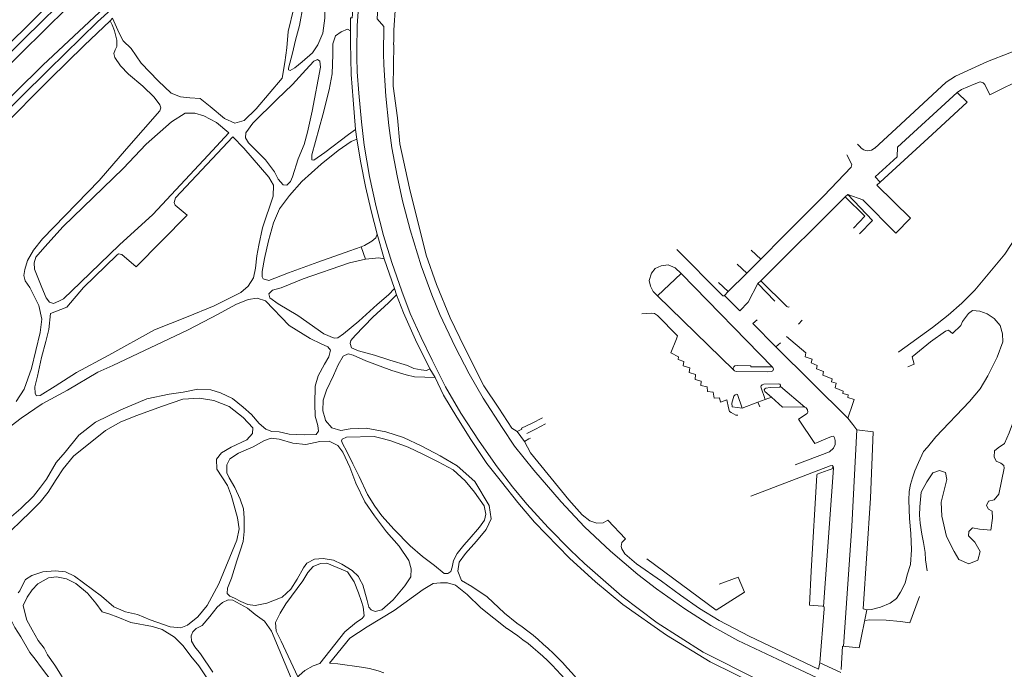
# Model space of a CAD drawing. Extents: x 145000 to 155000, y 457500 to 470000.
# Tile 163 of 256: x 153569 to 153865, y 461580 to 461775. Entities that reach past the tile are written whole.
import ezdxf

# ---------------------------------------------------------------- set-up
doc = ezdxf.new("R2010")
doc.units = 0
doc.header["$LTSCALE"] = 0.2
doc.header["$MEASUREMENT"] = 0
doc.layers.add('kant verharding', color=252, linetype='Continuous', lineweight=0)

msp = doc.modelspace()

# ---------------------------------------------------------------- linework, layer by layer
at = {"layer": 'kant verharding', "lineweight": 0}
for p, q in [((153596.37, 461774.43), (153597.05, 461775.22)), ((153670.14, 461741.72), (153670.47, 461738.86)), ((153821.99, 461736.33), (153821.03, 461737.32)), ((153827.85, 461725.95), (153826.89, 461725.08)), ((153817.35, 461721.49), (153818.17, 461722.23)), ((153818.17, 461722.23), (153825.53, 461714.41)), ((153817.35, 461721.49), (153791.99, 461696.27)), ((153825.53, 461714.41), (153821.59, 461710.41)), ((153676.63, 461710.34), (153678.76, 461702.86)), ((153671.76, 461706.56), (153672.78, 461706.95)), ((153671.76, 461706.56), (153673.13, 461702.78)), ((153789.05, 461705.51), (153791.97, 461702.81)), ((153681.78, 461694.04), (153678.76, 461702.86)), ((153787.72, 461698.59), (153784.87, 461701.35)), ((153787.72, 461698.59), (153791.97, 461702.81)), ((153767.99, 461698.48), (153760.93, 461691.79)), ((153767.99, 461698.48), (153795.57, 461670.23)), ((153782.15, 461693.09), (153787.72, 461698.59)), ((153782.15, 461693.09), (153779.27, 461695.78)), ((153791.08, 461695.46), (153791.99, 461696.27)), ((153796.21, 461690.16), (153791.08, 461695.46)), ((153583.3, 461688.39), (153588.29, 461694.32)), ((153681.78, 461694.04), (153682.45, 461692.06)), ((153781, 461691.92), (153782.15, 461693.09)), ((153682.45, 461692.06), (153679.98, 461689.73)), ((153783.73, 461669.57), (153760.93, 461691.79)), ((153803.26, 461683.27), (153804.42, 461684.45)), ((153797.9, 461677.69), (153796.53, 461676.49)), ((153796.53, 461676.49), (153818.14, 461655.08)), ((153692.44, 461669.83), (153694.04, 461667.29)), ((153784.06, 461669.26), (153783.73, 461669.57)), ((153784.06, 461669.26), (153783.73, 461669.57)), ((153805.2, 461658.4), (153797.88, 461664.61)), ((153793.31, 461660.64), (153791.11, 461659.84)), ((153793.31, 461660.64), (153795.18, 461661.31)), ((153786.38, 461658.1), (153783.37, 461658.44)), ((153791.11, 461659.84), (153786.38, 461658.1)), ((153791.11, 461659.84), (153791.64, 461658.46)), ((153818.14, 461655.08), (153819.65, 461659.45)), ((153726.34, 461655.11), (153723.17, 461653.56)), ((153784.5, 461655.95), (153785.09, 461655.91)), ((153819.61, 461653.17), (153818.14, 461655.08)), ((153720.91, 461648.08), (153718.74, 461651.09)), ((153721.65, 461650.43), (153724.18, 461651.77)), ((153724.18, 461651.77), (153727.18, 461653.35)), ((153820.79, 461651.51), (153819.61, 461653.17)), ((153720.91, 461648.08), (153722.25, 461648.8)), ((153722.25, 461648.8), (153722.67, 461649.03)), ((153675.81, 461625.67), (153679.4, 461620.93)), ((153745.96, 461624.44), (153751.24, 461618.85)), ((153757.69, 461612.78), (153778.58, 461597.39)), ((153778.58, 461597.39), (153781.87, 461599.49)), ((153714.95, 461596.46), (153718.6, 461593.52)), ((153646.29, 461591.11), (153647.74, 461588.02)), ((153666.94, 461590.84), (153659.42, 461581.32)), ((153668.44, 461589.01), (153662.25, 461581.43)), ((153816.11, 461579.59), (153816.57, 461586.52)), ((153809.67, 461581.57), (153816.06, 461578.63))]:
    msp.add_line(p, q, dxfattribs=at)
at = {"layer": 'kant verharding', "lineweight": 0, "flags": 128}
for points in [[(153671.53, 461803.8), (153669.11, 461775.29), (153668.62, 461775.34), (153668.55, 461767.93), (153668.75, 461758.3)], [(153895.94, 461802.51), (153895.89, 461794.34), (153895.67, 461777.34), (153894.74, 461773.08), (153880.26, 461770.01), (153860.11, 461762.15), (153850.53, 461757.82), (153847.68, 461755.98), (153831.32, 461740.89), (153826.2, 461736.17)], [(153670.54, 461763.5), (153670.52, 461765.66), (153670.64, 461772.85), (153671.08, 461780.02), (153673.52, 461801.84)], [(153654.04, 461762.1), (153657.2, 461764.74), (153658.77, 461767.15), (153660.31, 461770.65), (153660.87, 461775.2), (153660.96, 461781.71), (153661.37, 461786.03), (153661.48, 461789.45), (153661.76, 461794.2), (153660.58, 461792.14), (153658.71, 461789.16), (153657.22, 461786.45), (153655.7, 461783.04), (153654.38, 461779.03), (153653.26, 461773.01), (153652.1, 461768.61), (153651.19, 461764.71), (153649.91, 461760.19), (153649.95, 461759.65), (153650.45, 461759.46), (153651.91, 461760.27), (153654.04, 461762.1)], [(153588.62, 461790.11), (153578.69, 461780.11), (153559.2, 461760.82), (153543.85, 461745.7), (153528.9, 461730.44), (153502.53, 461704.59), (153496.19, 461698.09), (153492.67, 461694.56), (153491.17, 461692.78)], [(153504.05, 461702.72), (153505.73, 461704.36), (153512.68, 461711.4), (153526.42, 461724.89), (153543.19, 461741.58), (153570.57, 461769.09), (153585.56, 461783.85), (153591.88, 461789.98)], [(153591.88, 461789.98), (153592.4, 461789.11), (153592.64, 461788.48), (153592.56, 461787.95), (153592, 461787.02), (153590.41, 461785.31), (153569.68, 461764.75), (153553.55, 461748.89), (153530.07, 461725.31), (153508.68, 461704.09), (153505.61, 461701.13)], [(153599.31, 461782.94), (153576.09, 461761.12), (153551.34, 461736.78)], [(153552.89, 461735.31), (153560.75, 461742.96), (153577.78, 461759.71), (153592.49, 461774.08), (153600.73, 461781.59), (153599.31, 461782.94)], [(153678.55, 461764.59), (153678.65, 461772.72), (153676.6, 461774.95), (153676.82, 461778.39), (153676.98, 461779.15), (153677.58, 461780.76)], [(153597.05, 461775.22), (153599, 461770.74), (153600.21, 461768.41), (153602.69, 461766.09), (153605.62, 461761.69), (153610.76, 461756.33), (153614.66, 461752.7), (153617.51, 461751.6), (153620.29, 461751.3), (153623.41, 461751.08), (153626.42, 461748.67), (153630.7, 461745.07), (153633.87, 461743.66), (153636.63, 461744.43), (153640.25, 461747.92), (153648.01, 461757.19), (153648.84, 461761.86), (153649.47, 461766.33), (153649.82, 461771.23), (153651.61, 461778.19)], [(153596.37, 461774.43), (153588.49, 461766.95), (153578.19, 461756.85), (153563.14, 461741.83)], [(153597.63, 461771.42), (153596.98, 461773.23), (153596.37, 461774.43)], [(153570.4, 461697.89), (153570.69, 461699.75), (153571.48, 461702.39), (153573.27, 461705.49), (153576, 461708.94), (153593.01, 461726.48), (153601.23, 461735.95), (153611.28, 461747.36), (153611.57, 461748.28), (153611.28, 461749.13), (153609.57, 461751.47), (153606.11, 461754.73), (153601.86, 461758.34), (153599.41, 461760.89), (153597.7, 461763.34), (153597.39, 461764.56), (153597.83, 461765.69), (153598.32, 461766.65), (153598.3, 461768.62), (153597.63, 461771.42)], [(153668.58, 461771.37), (153667.71, 461771.94), (153665.78, 461771.1), (153664.05, 461769.92), (153663.26, 461767.48), (153663.24, 461764.28), (153663.13, 461758.43), (153662.19, 461753.63), (153660.28, 461746.2), (153657.02, 461734.19), (153656.95, 461732.68), (153657.56, 461732.54)], [(153718.74, 461651.09), (153717.07, 461652.08), (153713.21, 461658.02), (153708.72, 461664.78), (153702.9, 461676.29), (153698.6, 461685.16), (153694.43, 461695.24), (153691.39, 461704.04), (153686.31, 461724.13), (153683.48, 461737.47), (153682.7, 461745.25), (153681.41, 461754.81), (153681.58, 461767.18)], [(153678.55, 461764.59), (153678.64, 461761.16), (153679.24, 461751.73), (153680.1, 461742.93), (153681, 461736.28), (153682.61, 461727.83), (153684.24, 461720.35), (153686.49, 461711.65), (153689.86, 461700.79), (153693.06, 461692.12), (153695.49, 461686.22), (153700.05, 461676.5)], [(153646.46, 461750.72), (153651.16, 461755.26), (153655.12, 461759.68), (153657.6, 461762.28), (153658.68, 461762.82), (153659.34, 461762.26), (153659.53, 461760.52), (153657.05, 461747.24), (153655.67, 461740.92), (153654.63, 461737.25), (153652.89, 461732.95), (153651.2, 461727.52), (153650.59, 461726.12), (153649.44, 461725.08), (153648.32, 461725.18), (153646.81, 461726.85), (153645.76, 461729), (153643.08, 461732.69), (153637.91, 461737.77), (153637.02, 461739.28), (153637.16, 461740.79), (153639.27, 461743.66), (153646.46, 461750.72)], [(153672.71, 461737.02), (153671.86, 461744.02), (153671.08, 461752.67), (153670.65, 461759.05), (153670.54, 461763.5)], [(153670.14, 461741.72), (153669.38, 461750.66), (153668.75, 461758.3)], [(153871.74, 461757.61), (153860.78, 461752.12), (153859.3, 461755.28), (153858.85, 461755.76), (153857.92, 461756.04), (153856.07, 461755.36), (153852.35, 461753.75), (153850.99, 461752.91)], [(153827.85, 461725.95), (153826.37, 461727.58), (153832.97, 461733.59), (153833.07, 461736.41), (153850.99, 461752.91)], [(153850.99, 461752.91), (153853.98, 461749.93), (153843.53, 461740.21), (153827.85, 461725.95)], [(153574.42, 461697.76), (153573.55, 461699.79), (153573.47, 461701.68), (153574.01, 461703.39), (153576.67, 461706.51), (153582.21, 461712.63), (153600.21, 461730.06), (153607.15, 461737.34), (153614.79, 461744.08), (153618.88, 461746.71), (153621.8, 461746.65), (153624.55, 461745.89), (153628.3, 461743.81), (153632.01, 461740.75), (153625.77, 461734.05)], [(153833.39, 461674.88), (153833.45, 461674.93), (153843.59, 461682.32), (153848.27, 461685.99), (153852.38, 461689.61), (153856.35, 461693.45), (153865.29, 461704.29), (153868.92, 461709.81), (153872.9, 461717.11), (153874.51, 461720.99), (153876.01, 461725.84), (153877.29, 461730.78), (153878.12, 461736.82), (153878.83, 461743.02)], [(153657.56, 461732.54), (153660.93, 461734.82), (153667.95, 461740.27), (153670.14, 461741.72)], [(153627.02, 461732.98), (153633.17, 461739.57), (153636.55, 461736.13), (153644.05, 461727.44)], [(153670.47, 461738.86), (153668.77, 461738.12), (153664.93, 461735.42)], [(153676.63, 461710.34), (153674.81, 461717.29), (153673.07, 461724.63), (153671.66, 461731.7), (153670.47, 461738.86)], [(153791.17, 461576.41), (153774.63, 461584.76), (153760.82, 461593.59), (153750.21, 461601.56), (153738.92, 461611.43), (153734.71, 461615.38), (153727.99, 461622.17), (153721.64, 461629.18), (153717.28, 461634.41), (153712.67, 461640.48), (153707.26, 461648.13), (153701.82, 461656.6), (153697.21, 461664.45), (153693.11, 461672.45), (153689.81, 461679.24), (153686.57, 461686.51), (153684.01, 461693.16), (153681.06, 461701.76), (153678.57, 461709.91), (153676.3, 461718.48), (153674.35, 461727.62), (153672.71, 461737.02)], [(153625.77, 461734.05), (153609.17, 461716.21), (153599.19, 461707.13), (153587.37, 461695.81)], [(153664.93, 461735.42), (153659.79, 461731.32), (153653.95, 461726.18), (153650.27, 461721.89), (153647.27, 461717.92), (153645.44, 461713.68), (153643.91, 461708.34), (153642.79, 461703), (153642.08, 461699.13), (153642, 461697.53), (153642.34, 461696.87), (153644.05, 461696.41), (153649.93, 461698.71), (153658.73, 461701.87), (153668.44, 461705.3), (153671.76, 461706.56)], [(153791.97, 461702.81), (153798.92, 461709.81), (153810.96, 461721.82), (153819.18, 461730.44), (153819.3, 461731.23), (153817.81, 461734.18)], [(153588.29, 461694.32), (153598.33, 461704.01), (153598.83, 461704.38), (153599.84, 461704.21), (153604.2, 461700.47), (153619.46, 461716.02), (153615.84, 461719.07), (153615.63, 461719.85), (153616.02, 461721.2), (153627.02, 461732.98)], [(153644.05, 461727.44), (153645.4, 461724.99), (153645.36, 461721.7), (153642.15, 461712.19), (153641.01, 461706.98), (153640.42, 461703.84), (153640.07, 461700.09), (153639.41, 461697.21), (153637.86, 461694.65), (153635.66, 461692.81), (153627.64, 461688.77), (153619.25, 461685.35), (153609.66, 461681.58), (153595.91, 461673.98), (153586.25, 461668.78), (153579.84, 461664.62), (153575.31, 461661.82), (153574.22, 461661.77), (153573.78, 461662.44), (153573.67, 461664.51), (153574.46, 461667.64), (153575.71, 461673.28), (153577, 461678.05), (153577.88, 461681.65), (153578.42, 461686.5), (153583.3, 461688.39)], [(153826.89, 461725.08), (153836.98, 461715.11), (153832.61, 461710.62), (153822.69, 461720.64), (153818.17, 461722.23)], [(153819.82, 461712.15), (153823.2, 461715.69), (153817.35, 461721.49)], [(153672.78, 461706.95), (153675.06, 461708.19), (153676.19, 461709.21), (153676.63, 461710.34)], [(153766.76, 461705.67), (153780.21, 461692.09), (153780.58, 461691.77), (153780.9, 461691.83), (153781, 461691.92)], [(153673.13, 461702.78), (153668.28, 461701.67), (153654.39, 461696.91), (153647.74, 461694.22), (153645.13, 461693.52), (153644.03, 461692.42), (153644.39, 461691.18), (153646.81, 461689.43), (153652.81, 461685.92), (153660.58, 461680.39), (153663.67, 461679.05), (153664.77, 461679.18), (153666.52, 461680.37), (153671.07, 461684.16), (153676.65, 461689.15), (153680.07, 461692.08), (153681.78, 461694.04)], [(153678.76, 461702.86), (153677.11, 461703.19), (153673.13, 461702.78)], [(153760.93, 461691.79), (153759.64, 461693.07), (153758.76, 461694.67), (153758.44, 461696.43), (153759.05, 461698.58), (153760.18, 461700.02), (153761.97, 461700.82), (153764.16, 461701.09), (153766.24, 461700.24), (153767.99, 461698.48)], [(153568.04, 461660.06), (153570.48, 461663.78), (153572.73, 461669.96), (153575.28, 461680.81), (153575.78, 461684.78), (153574.89, 461688.92), (153572.23, 461694.31), (153570.82, 461696.29), (153570.4, 461697.89)], [(153580.89, 461690.2), (153579.3, 461689.47), (153578.14, 461689.91), (153577.11, 461691.24), (153575.78, 461694.33), (153574.42, 461697.76)], [(153587.37, 461695.81), (153582.33, 461690.87), (153580.89, 461690.2)], [(153781, 461691.92), (153785.61, 461687.31), (153788.17, 461689.85), (153791.08, 461695.46)], [(153791.99, 461696.27), (153799.82, 461688.55), (153800.2, 461688.41), (153800.45, 461688.45)], [(153619.76, 461681.54), (153628.81, 461686.27), (153634.17, 461689.15), (153637.85, 461690.7), (153640.54, 461691.12), (153643.04, 461690.26), (153650.13, 461682.9), (153656.48, 461678.97), (153659.76, 461677.41), (153661.81, 461676.51), (153662.55, 461675.45), (153662.05, 461673.49), (153660.74, 461671.28)], [(153679.98, 461689.73), (153675.34, 461685.36), (153670, 461679.93), (153668.71, 461678.4), (153668.5, 461677.5), (153668.91, 461676.17), (153671.02, 461675.26), (153675.86, 461674.01), (153680.41, 461672.47), (153685.69, 461670.83), (153687.63, 461669.94)], [(153692.44, 461669.83), (153688.15, 461678.57), (153684.53, 461686.69), (153682.45, 461692.06)], [(153784.5, 461655.95), (153783.05, 461656.73), (153782.6, 461657.06), (153782.21, 461658.15), (153781.71, 461660.52), (153779.87, 461659.9), (153779.59, 461661.19), (153777.93, 461661.09), (153777.61, 461662.84), (153775.96, 461663.1), (153775.84, 461664.44), (153773.97, 461664.87), (153774.02, 461666.18), (153772.23, 461666.63), (153772.37, 461668.12), (153770.38, 461668.74), (153770.64, 461670.21), (153768.64, 461670.8), (153768.83, 461672.11), (153767.11, 461672.71), (153767.25, 461673.49), (153764.92, 461674.63), (153766.65, 461678.86), (153766.9, 461679.79), (153760.86, 461685.88), (153759.97, 461686.47), (153758.95, 461686.56), (153756.17, 461686.35)], [(153836.15, 461670.49), (153838.03, 461671.32), (153837.46, 461673.43), (153842.97, 461677.94), (153847.49, 461681.23), (153848.44, 461681.44), (153849.58, 461680.48), (153852.13, 461682.84), (153852.64, 461684.13), (153854.45, 461686.44), (153855.62, 461687.4), (153857.78, 461687.21), (153860.02, 461686.41), (153862.15, 461684.94), (153863.96, 461682.88), (153864.68, 461680.38), (153864.69, 461677.94), (153863.01, 461673.37), (153860.24, 461667.72), (153857.9, 461663.84), (153854.71, 461660.06), (153844.59, 461649.4), (153842.06, 461646.31), (153840.93, 461645.03)], [(153796.53, 461676.49), (153789.53, 461683.45), (153790.84, 461684.61)], [(153575.37, 461634.32), (153573.33, 461631.66), (153569.52, 461627.94), (153566, 461624.88), (153564.2, 461624), (153562.68, 461624.11), (153561.92, 461625.04), (153561.04, 461628.41), (153560.21, 461632.74), (153558.25, 461641.25), (153558.45, 461643.91), (153560.02, 461646.82), (153563.92, 461650.77), (153569.62, 461655.01), (153575.88, 461659.4), (153583.48, 461663.47), (153592.59, 461668.84), (153597.15, 461670.84), (153619.76, 461681.54)], [(153819.65, 461659.45), (153820.06, 461660.63), (153818.17, 461661.26), (153818.2, 461662.09), (153816.62, 461662.44), (153816.69, 461663.15), (153814.31, 461664.16), (153814.6, 461665.59), (153813.26, 461665.97), (153813.39, 461666.87), (153810.61, 461667.98), (153810.81, 461669.09), (153808.67, 461669.88), (153808.95, 461670.88), (153807.06, 461671.66), (153807.36, 461672.73), (153805.26, 461673.47), (153805.47, 461674.63), (153799.67, 461679.59)], [(153700.05, 461676.5), (153704.27, 461668.38), (153708.53, 461661.03), (153714.18, 461652.22), (153717.95, 461646.67), (153723.71, 461639.43), (153731.95, 461629.91), (153738.96, 461622.37), (153746.79, 461615.15), (153755.01, 461608.08), (153760.57, 461603.77), (153769.12, 461597.78), (153776.92, 461592.78), (153785.09, 461588.27), (153803.8, 461579.43), (153808.74, 461577.16)], [(153685.31, 461668.08), (153681.01, 461669.36), (153673.24, 461672.26), (153669.44, 461673.93), (153667.94, 461674.35), (153666.44, 461673.63), (153664.92, 461671.12), (153663.5, 461667.91)], [(153660.74, 461671.28), (153658.86, 461667.75), (153658.02, 461664.71), (153657.88, 461659.35), (153658.01, 461655.7), (153658.79, 461652.85), (153658.99, 461651.1), (153658.24, 461650.13), (153654.75, 461650.07), (153650.2, 461650.22), (153647.16, 461650.9), (153644.96, 461651), (153643.18, 461651.77), (153641.12, 461653.46), (153638.83, 461656.12), (153636.33, 461658.36), (153633.14, 461660.92), (153629.56, 461662.67), (153626.58, 461663.52), (153622.73, 461663.79), (153618.3, 461662.86), (153614.08, 461662.22), (153607.35, 461660.81), (153599.57, 461657.55), (153591.94, 461653.83), (153586.95, 461649.97), (153582.81, 461644.79), (153580.06, 461641.75), (153577.17, 461636.7), (153575.37, 461634.32)], [(153687.63, 461669.94), (153689.8, 461669.56), (153691.43, 461669.37), (153692.44, 461669.83)], [(153783.73, 461669.57), (153783.69, 461670.08), (153783.83, 461670.47), (153784.16, 461670.79), (153784.85, 461670.91), (153788.94, 461670.81), (153788.96, 461670.45), (153795.05, 461670.45), (153795.57, 461670.23)], [(153795.57, 461670.23), (153795.78, 461669.78), (153795.59, 461669.27), (153795.19, 461669.03), (153793.99, 461668.97), (153784.51, 461669.04), (153784.06, 461669.26)], [(153663.5, 461667.91), (153661.38, 461663.48), (153660.37, 461660.5), (153660.31, 461657.27), (153661.02, 461654.84), (153661.11, 461654.3), (153662.95, 461652.17), (153665.72, 461651.36), (153668.46, 461651.85), (153673.34, 461652.02), (153679.22, 461650.99)], [(153694.04, 461667.29), (153687.81, 461667.49), (153685.31, 461668.08)], [(153806.43, 461567.42), (153791.95, 461574.38), (153776.71, 461581.91), (153763.59, 461589.88), (153750.53, 461599.08), (153742.3, 461605.93), (153734.46, 461613), (153723.93, 461623.86), (153718.91, 461629.68), (153713.98, 461635.96), (153709.57, 461641.43), (153704.75, 461648.61), (153700.53, 461655.34), (153696.58, 461661.91), (153694.04, 461667.29)], [(153792.33, 461665.11), (153792.08, 461664.8), (153791.95, 461664.42), (153793.31, 461660.64)], [(153797.88, 461664.61), (153797.89, 461664.98), (153797.7, 461665.3), (153797.28, 461665.41), (153792.85, 461665.31), (153792.33, 461665.11)], [(153795.18, 461661.31), (153793.19, 461663.1), (153793.01, 461663.57), (153793.15, 461663.91), (153793.43, 461664.08), (153794.74, 461664.25), (153797.55, 461664.38), (153797.88, 461664.61)], [(153566.6, 461621.27), (153569.45, 461624.13), (153572.33, 461626.77), (153575.3, 461629.77), (153577.7, 461632.83), (153580.07, 461636.65), (153582.22, 461639.82), (153585.32, 461643.61), (153594.91, 461651.34), (153599.51, 461653.98), (153604.4, 461655.86), (153611.79, 461658.55), (153618.21, 461660.74)], [(153618.21, 461660.74), (153623.16, 461661.06), (153627.54, 461660.35), (153632.09, 461658.59), (153636.28, 461655.3), (153639.22, 461652.19), (153639.14, 461650.46), (153637.47, 461648.55), (153632.75, 461646.34), (153629.82, 461644.67), (153628.32, 461642.74), (153628.39, 461639.73), (153631.58, 461634.86), (153632.77, 461631.66), (153634.63, 461625.07), (153635.14, 461621.85), (153634.45, 461618.44), (153629.03, 461605.25), (153625.52, 461598.82), (153622.71, 461595.33)], [(153784.79, 461662.27), (153784.27, 461662.08), (153783.88, 461661.64), (153783.48, 461660.3), (153783.3, 461659.52), (153783.37, 461658.44)], [(153786.38, 461658.1), (153784.96, 461662.15), (153784.79, 461662.27)], [(153805.2, 461658.4), (153804.41, 461658.5), (153798.49, 461658.33), (153795.18, 461661.31)], [(153861.09, 461621.45), (153861.63, 461625.05), (153861.48, 461627.11), (153860.43, 461627.74), (153859.78, 461628.84), (153860.4, 461630.14), (153862.09, 461630.55), (153863.49, 461632.18), (153865.18, 461640.05), (153865.03, 461640.87), (153864.16, 461641.54), (153862.75, 461642.14), (153862.11, 461643.47), (153862.27, 461645.28), (153863.37, 461646.18), (153865.21, 461647.47), (153866.65, 461650.65), (153867.94, 461654.19), (153870.16, 461657.02), (153871.91, 461660.55), (153871.76, 461662.49)], [(153806.08, 461656.86), (153805.96, 461657.55), (153805.61, 461658.11), (153805.2, 461658.4)], [(153813.7, 461649.65), (153813.25, 461649.55), (153808.24, 461647.41), (153803.27, 461654.76), (153805.92, 461656.45), (153806.08, 461656.86)], [(153723.17, 461653.56), (153720.02, 461652), (153720.09, 461651.74), (153718.74, 461651.09)], [(153816.78, 461586.5), (153819.3, 461622.65), (153820.79, 461651.51)], [(153822.74, 461597.79), (153824.91, 461631.06), (153825.73, 461650.97), (153820.79, 461651.51)], [(153650.68, 461603.66), (153648.07, 461601.27), (153643.49, 461599.48), (153639.92, 461598.79), (153637.77, 461599.06), (153635.64, 461600), (153633.75, 461600.97), (153632.29, 461601.58), (153631.56, 461602.42), (153631.66, 461603.96), (153632.78, 461607.02), (153634.43, 461612.23), (153635.54, 461615.54), (153636.28, 461617.96), (153636.58, 461620.99), (153636.65, 461625.09), (153636.42, 461627.79), (153635.44, 461630.76), (153633.79, 461634.21), (153632.14, 461637.13), (153631.46, 461638.67), (153631.4, 461641.03), (153632.29, 461642.79), (153634.93, 461644.55), (153639.29, 461646.39), (153642.75, 461648.32), (153644.73, 461649.01), (153647.15, 461648.74), (153651.24, 461647.57), (153655.18, 461647.18)], [(153655.18, 461647.18), (153659.35, 461648.03), (153662.15, 461648.14), (153664.82, 461646.85), (153666.28, 461644.85), (153668.35, 461640.37), (153670.16, 461635.52), (153672.91, 461629.93), (153675.81, 461625.67)], [(153704.24, 461618.67), (153702.69, 461616.93), (153700.63, 461614.38), (153699.55, 461612.26), (153699.13, 461610.27), (153698.76, 461608.95), (153697.9, 461608.36), (153696.78, 461608.42), (153693.9, 461610.75), (153690.29, 461613.54), (153686.55, 461616.68), (153681.7, 461621.56), (153678.05, 461625.71), (153675.95, 461628.57), (153673.69, 461632.17), (153671.2, 461637.56), (153669.27, 461641.33), (153667.42, 461645.21), (153666.34, 461647.22), (153665.92, 461648.22), (153666.12, 461648.77), (153667.43, 461649.33), (153675.75, 461649.5), (153678.48, 461648.8)], [(153678.48, 461648.8), (153680.76, 461648.22), (153685.95, 461646.29), (153690.59, 461644.1), (153694.95, 461641.95), (153699.46, 461639.53), (153703.05, 461636.19), (153705.85, 461632.83), (153708.83, 461628.67), (153709.24, 461626.25), (153708.87, 461624.39), (153708.42, 461623.76)], [(153679.22, 461650.99), (153684.57, 461649.27), (153690.02, 461646.67), (153695.56, 461643.74), (153700.71, 461640.69), (153706, 461636.02), (153710.27, 461628.83), (153710.92, 461624.8), (153710.23, 461623.33)], [(153745.96, 461624.44), (153744.54, 461623.58), (153742.69, 461623.47), (153740.52, 461624.19), (153738.26, 461626), (153734.26, 461630.55), (153722.71, 461644.64), (153720.91, 461648.08)], [(153802.34, 461641.01), (153812.65, 461644.92), (153813.83, 461646.01), (153814.29, 461647.18), (153814.36, 461648.34), (153814.16, 461649.11), (153813.97, 461649.51), (153813.7, 461649.65)], [(153840.93, 461645.03), (153840.36, 461643.98), (153839.33, 461641.75), (153838.31, 461639.28), (153837.58, 461637.15), (153837.02, 461635.1), (153836.59, 461633), (153836.48, 461630.4), (153836.67, 461624.87), (153837.04, 461620.42), (153837.24, 461615.5), (153836.95, 461611.06), (153836.02, 461608.02), (153835.37, 461605.51), (153834.01, 461602.74), (153832.73, 461600.93), (153830.89, 461599.47), (153828, 461598.27), (153825.22, 461597.56), (153823.86, 461597.51)], [(153788.97, 461631.63), (153812.79, 461640.78), (153813.4, 461640.79), (153813.68, 461640.55), (153813.64, 461640.29), (153813.4, 461639.87), (153812.21, 461639.4), (153808.88, 461638.21), (153808.86, 461637.91)], [(153813.68, 461640.55), (153813.83, 461640.06), (153810.82, 461598.47)], [(153841.99, 461609.22), (153841.48, 461612.45), (153841.34, 461614.72), (153840.92, 461617.71), (153840.43, 461620.22), (153839.91, 461623.54), (153839.7, 461625.93), (153839.74, 461628.43), (153840.14, 461632.84), (153841.86, 461635.89), (153843.72, 461638.64), (153845.71, 461639.32), (153847.5, 461638.77), (153847.87, 461636.66), (153846.18, 461629.79), (153846.37, 461625.64), (153847.78, 461619.52), (153850.14, 461615.05), (153851.53, 461612.6), (153854.56, 461611.26), (153857.24, 461612.35), (153857.91, 461615.05), (153856.31, 461617.83), (153854.38, 461619.74), (153854.49, 461621.02), (153855.57, 461622.07), (153857.72, 461621.73), (153861.09, 461621.45)], [(153808.86, 461637.91), (153807.14, 461609.11), (153806.58, 461598.84), (153810.54, 461598.57), (153810.82, 461598.47)], [(153540.5, 461629.84), (153543.51, 461627.37), (153546.27, 461624.98), (153549.26, 461623.18), (153552.99, 461621.48), (153556.04, 461620.2), (153557.84, 461618.76), (153559.33, 461616.98), (153560.17, 461614.78), (153561.13, 461611.55), (153561.64, 461607.83), (153563.53, 461602.82), (153564.31, 461599.75), (153565.46, 461596.58), (153566.46, 461594.56), (153567.71, 461592.17), (153569.47, 461589.37), (153572.2, 461584.64), (153573.79, 461582.65), (153575.73, 461580.02)], [(153708.42, 461623.76), (153707.39, 461622.33), (153704.24, 461618.67)], [(153710.23, 461623.33), (153709.41, 461621.57), (153706.46, 461618.09)], [(153679.4, 461620.93), (153683.25, 461616.58), (153686.12, 461612.31), (153686.87, 461609.8), (153686.69, 461607.41), (153684.94, 461604.73), (153681.4, 461600.46), (153677.97, 461597.49), (153676.04, 461596.98), (153674.77, 461597.44), (153674.13, 461598.31), (153673.59, 461600.24)], [(153809.67, 461581.57), (153809.64, 461581.19), (153809.3, 461579.65), (153788.45, 461589.55), (153779.46, 461594.24), (153773.5, 461597.93), (153767.85, 461601.92), (153762.09, 461606.14), (153754.57, 461611.34), (153751.1, 461614.26), (153750.13, 461615.78), (153750.01, 461616.55), (153750.18, 461617.69), (153751.24, 461618.85)], [(153706.46, 461618.09), (153703.19, 461614.38), (153701.3, 461611.8), (153700.9, 461609.09), (153702, 461606.27), (153705.11, 461604.5), (153709.64, 461601.39), (153714.95, 461596.46)], [(153671.44, 461606.63), (153670.97, 461607.47), (153669.1, 461609.29), (153666.03, 461611.18), (153663.53, 461612.39), (153660.37, 461612.9), (153657.74, 461612.71), (153655.48, 461611.5), (153654.46, 461610.06)], [(153669.66, 461605.91), (153667.65, 461608.85), (153661.5, 461611.48), (153659.55, 461611.4), (153657.35, 461610.53), (153655.8, 461608.68), (153654.31, 461606.19), (153649.15, 461599.28), (153647.49, 461596.52), (153646.07, 461593.71), (153646.29, 461591.11)], [(153654.46, 461610.06), (153652.53, 461606.68), (153650.68, 461603.66)], [(153585.63, 461607.58), (153582.92, 461608.89), (153579.83, 461609.2), (153576.08, 461608.85), (153572.76, 461607.79), (153570.87, 461606.57), (153569.89, 461604.72), (153569.15, 461603.15), (153568.64, 461602.58)], [(153570.82, 461596.24), (153570.18, 461598.83), (153571.39, 461601.29), (153572.84, 461603.48), (153574.55, 461605.28), (153577.76, 461607.12), (153580.25, 461607.42), (153583.17, 461606.77), (153585.98, 461605.37), (153589.48, 461602.52), (153592, 461599.46), (153593.93, 461596.87), (153595.95, 461596.25), (153598.64, 461595.31), (153602.58, 461593.69), (153609.02, 461592.44), (153611.97, 461591.57), (153615.71, 461589.22), (153618.28, 461586.62), (153620.58, 461583.57), (153622.99, 461580.62), (153627.02, 461574.68)], [(153622.71, 461595.33), (153619.61, 461592.91), (153617.62, 461592.09), (153614.37, 461592.39), (153608.35, 461594.51), (153604.58, 461596.12), (153600.96, 461596.84), (153597.44, 461598.39), (153593.71, 461601.54), (153585.63, 461607.58)], [(153673.59, 461600.24), (153672.34, 461605.03), (153671.44, 461606.63)], [(153781.87, 461599.49), (153787.07, 461602.81), (153785.18, 461607.28), (153779.44, 461605.17)], [(153715.65, 461591.86), (153707.76, 461598.07), (153703.72, 461602.13), (153700.17, 461604.93), (153697.76, 461605.6), (153695.61, 461605.63), (153693.46, 461605.38), (153690.46, 461603.58), (153681.68, 461597.26), (153673.63, 461592.39), (153668.44, 461589.01)], [(153671.93, 461599.96), (153671.05, 461602.63), (153669.66, 461605.91)], [(153823.22, 461594.31), (153824.78, 461594.45), (153829.67, 461594.4), (153833.97, 461593.98), (153836.82, 461593.59), (153839.69, 461601.46)], [(153628.53, 461598.26), (153626.33, 461595.45), (153623.98, 461592.82)], [(153651.22, 461575.75), (153644.82, 461591.04), (153642.7, 461594.08), (153639.95, 461596.09), (153637.65, 461598.03), (153633.19, 461600.36), (153631.85, 461600.44), (153630.11, 461599.68), (153628.53, 461598.26)], [(153666.94, 461590.84), (153670.45, 461593.73), (153672.14, 461594.84), (153672.71, 461595.71), (153672.43, 461598.4), (153671.93, 461599.96)], [(153810.82, 461598.47), (153810.98, 461598.42), (153810.97, 461597.74), (153809.67, 461581.57)], [(153822.74, 461597.79), (153823.86, 461597.51), (153821.58, 461586.04), (153816.57, 461586.52)], [(153581.87, 461577.4), (153579.66, 461580.89), (153577.5, 461583.96), (153576.54, 461585.92), (153574.67, 461588.28), (153572.92, 461591.44), (153571.24, 461594.34), (153570.82, 461596.24)], [(153623.98, 461592.82), (153622.24, 461591.92), (153621.17, 461590.86), (153620.73, 461589.69), (153620.82, 461588.1), (153621.76, 461586.39), (153623.48, 461584.22), (153627.17, 461578.77)], [(153647.74, 461588.02), (153652.78, 461577.31), (153653.18, 461577.77), (153654.86, 461579.25), (153657.39, 461580.68), (153659.42, 461581.32)], [(153575.73, 461580.02), (153578.85, 461575.82)], [(153678.67, 461578.56), (153676.93, 461579.14), (153674.27, 461579.89), (153671.86, 461580.28), (153664.78, 461581.3), (153662.25, 461581.43)]]:
    msp.add_lwpolyline(points, dxfattribs=at)
at = {"layer": 'kant verharding', "lineweight": 0}
for centre, radius, start, end in [((153812.53, 461766.95), 130.96, 169.586, 179.8968), ((153824.17, 461738.32), 2.95, 222.326, 313.3744), ((153670.33, 461522.1), 83.2, 14.3358, 56.9899), ((153665.04, 461517.85), 92.71, 14.6536, 54.7101)]:
    msp.add_arc(centre, radius, start, end, dxfattribs=at)

doc.saveas('drawing.dxf')
